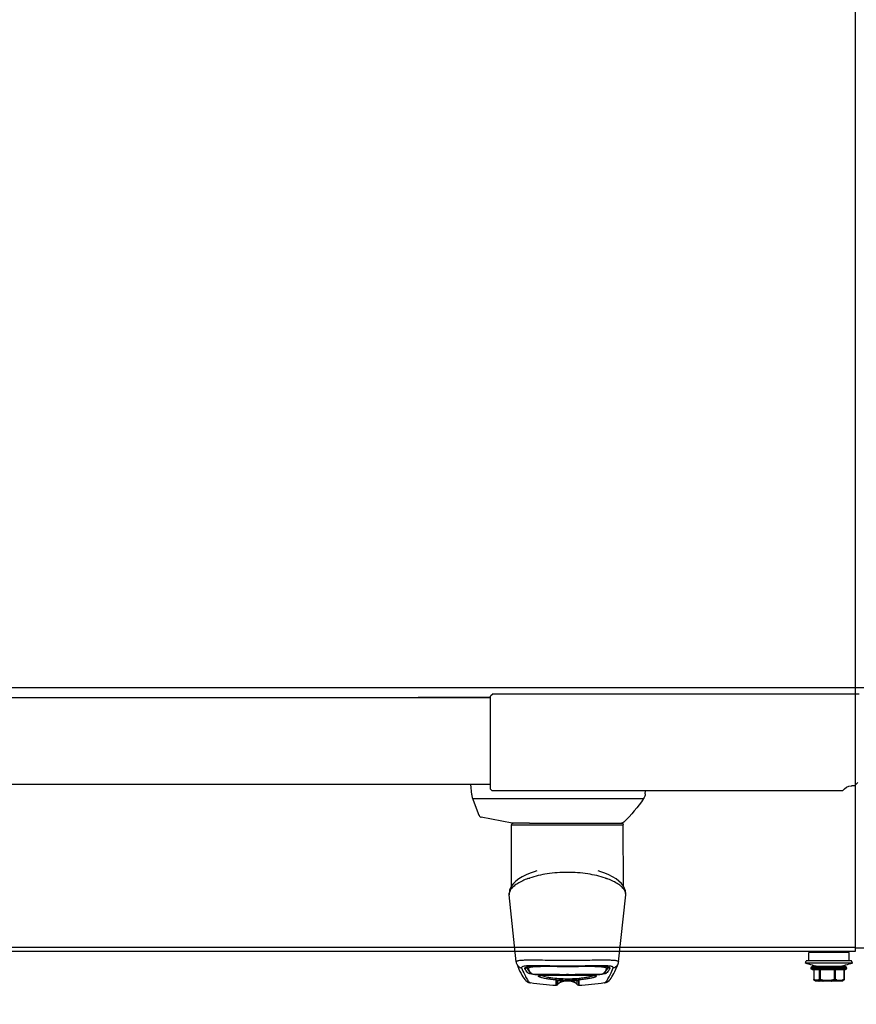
# Model space of a CAD drawing. Header units: millimetres. Extents: x -165365 to -33565, y 7406 to 103342.
# Tile 106 of 256: x -98155 to -97905, y 27927 to 28221. Entities that reach past the tile are written whole.
import ezdxf

# ---------------------------------------------------------------- set-up
doc = ezdxf.new("R2010")
doc.units = ezdxf.units.MM
doc.header["$MEASUREMENT"] = 0
doc.linetypes.add('ACAD_ISO03W100', pattern=[150, 60, -90])
doc.layers.add('ELEK CIENKIE', color=80, linetype='Continuous')

# ---------------------------------------------------------------- blocks, each defined once
blk = doc.blocks.new('VVSA11c_FPV_TOPVIEW_v4')
at = {"color": 7, "ltscale": 3}
for p, q in [((1891.08, 28.84), (108.92, 28.84)), ((1891.08, 25.84), (1110.93, 25.84)), ((1110.93, 25.84), (1132.48, 25.84)), ((1001.39, 0.43), (1002.39, -0.56)), ((1891.08, 0), (1110.93, 0)), ((1002.39, -0.56), (1003.21, -0.56)), ((1110.93, -1.56), (1110.43, -2.06))]:
    blk.add_line(p, q, dxfattribs=at)
at = {"color": 7}
for p, q in [((1110.18, 26.94), (1000.92, 26.94)), ((1110.93, -1.56), (1110.93, 26.19))]:
    blk.add_line(p, q, dxfattribs=at)
at = {"color": 7, "linetype": 'Continuous'}
for p, q in [((1110.18, 26.94), (1110.93, 26.19)), ((1116.54, -3.25), (1116.82, 0)), ((1005.89, -2.06), (1110.43, -2.06)), ((1064.78, -2.91), (1064.71, -2.06)), ((1110.42, -2.06), (1110.42, -2.06)), ((1116.25, -4.31), (1065.27, -4.31)), ((1116.36, -4.04), (1114.38, -9.31)), ((1116.38, -3.98), (1116.36, -4.04)), ((1116.43, -3.82), (1116.38, -3.98)), ((1116.47, -3.65), (1116.43, -3.82)), ((1116.51, -3.48), (1116.47, -3.65)), ((1116.53, -3.3), (1116.51, -3.48)), ((1116.54, -3.25), (1116.53, -3.3)), ((1099.26, -11.66), (1071.85, -11.66)), ((1099.26, -11.66), (1100.78, -11.66)), ((1100.78, -11.66), (1104.5, -11.66)), ((1104.5, -11.66), (1113.75, -9.91)), ((1113.87, -9.87), (1113.75, -9.91)), ((1113.98, -9.81), (1113.87, -9.87)), ((1114.08, -9.73), (1113.98, -9.81)), ((1114.17, -9.65), (1114.08, -9.73)), ((1114.25, -9.55), (1114.17, -9.65)), ((1114.32, -9.44), (1114.25, -9.55)), ((1114.37, -9.33), (1114.32, -9.44)), ((1114.38, -9.31), (1114.37, -9.33)), ((1071.28, -30.51), (1071.35, -12.16)), ((1104.65, -12.16), (1071.35, -12.16)), ((1104.72, -30.51), (1104.65, -12.16)), ((1076.8, -26.62), (1078.05, -26.18)), ((1078.05, -26.18), (1078.87, -25.94)), ((1097.12, -25.93), (1097.89, -26.16)), ((1097.89, -26.16), (1099.15, -26.6)), ((1071.88, -29.71), (1072.61, -29)), ((1072.61, -29), (1073.48, -28.32)), ((1073.48, -28.32), (1074.5, -27.69)), ((1074.5, -27.69), (1075.61, -27.12)), ((1075.61, -27.12), (1076.8, -26.62)), ((1099.15, -26.6), (1100.35, -27.1)), ((1100.35, -27.1), (1101.46, -27.67)), ((1101.46, -27.67), (1102.47, -28.29)), ((1102.47, -28.29), (1103.36, -28.97)), ((1103.36, -28.97), (1104.1, -29.69)), ((1070.6, -32.63), (1070.69, -31.91)), ((1070.6, -32.63), (1070.69, -31.91)), ((1070.69, -31.91), (1070.92, -31.18)), ((1070.69, -31.91), (1070.75, -31.71)), ((1070.92, -31.18), (1071.31, -30.45)), ((1071.31, -30.45), (1071.88, -29.71)), ((1104.1, -29.69), (1104.67, -30.43)), ((1104.67, -30.43), (1105.07, -31.17)), ((1104.72, -30.51), (1105.08, -31.18)), ((1105.07, -31.17), (1105.31, -31.91)), ((1105.08, -31.18), (1105.25, -31.71)), ((1105.31, -31.91), (1105.4, -32.63)), ((1070.62, -33.11), (1070.6, -32.63)), ((1070.62, -33.11), (1070.6, -32.63)), ((1072.71, -53.06), (1070.62, -33.1)), ((1103.29, -53.06), (1105.38, -33.1)), ((1105.4, -32.63), (1105.38, -33.11)), ((1076, -52.48), (1075.98, -52.49)), ((1076, -52.48), (1075.98, -52.49)), ((1072.73, -53.17), (1072.71, -53.06)), ((1072.71, -53.06), (1072.71, -53.06)), ((1072.73, -53.16), (1072.71, -53.06)), ((1072.76, -53.35), (1072.73, -53.16)), ((1072.77, -53.36), (1072.73, -53.17)), ((1072.82, -53.53), (1072.76, -53.35)), ((1072.82, -53.55), (1072.77, -53.36)), ((1072.87, -53.67), (1072.82, -53.53)), ((1072.87, -53.67), (1072.82, -53.55)), ((1073.2, -54.48), (1072.87, -53.67)), ((1073.21, -54.48), (1072.87, -53.67)), ((1072.87, -53.67), (1072.87, -53.67)), ((1073.54, -55.24), (1073.2, -54.48)), ((1073.54, -55.24), (1073.21, -54.48)), ((1073.85, -55.93), (1073.54, -55.24)), ((1073.85, -55.93), (1073.54, -55.24)), ((1075.9, -54.62), (1075.9, -54.58)), ((1075.9, -54.69), (1075.9, -54.62)), ((1075.92, -54.75), (1075.9, -54.69)), ((1075.93, -54.81), (1075.92, -54.75)), ((1075.94, -54.85), (1075.93, -54.81)), ((1076.06, -55.13), (1075.94, -54.85)), ((1075.94, -54.85), (1075.94, -54.85)), ((1076.01, -54.58), (1075.97, -54.6)), ((1076.22, -54.53), (1076.01, -54.58)), ((1076.21, -55.41), (1076.06, -55.13)), ((1076.39, -55.69), (1076.21, -55.41)), ((1076.5, -54.49), (1076.22, -54.53)), ((1076.61, -55.96), (1076.39, -55.69)), ((1076.86, -54.44), (1076.5, -54.49)), ((1077.29, -54.41), (1076.86, -54.44)), ((1077.81, -54.38), (1077.29, -54.41)), ((1078.42, -54.36), (1077.81, -54.38)), ((1079.13, -54.35), (1078.42, -54.36)), ((1079.96, -54.34), (1079.13, -54.35)), ((1080.91, -54.34), (1079.96, -54.34)), ((1081.96, -54.35), (1080.91, -54.34)), ((1083.09, -54.36), (1081.96, -54.35)), ((1084.28, -54.37), (1083.09, -54.36)), ((1085.49, -54.38), (1084.28, -54.37)), ((1086.74, -54.39), (1085.49, -54.38)), ((1088.02, -54.39), (1086.74, -54.39)), ((1089.28, -54.39), (1088.02, -54.39)), ((1090.53, -54.38), (1089.28, -54.39)), ((1091.77, -54.37), (1090.53, -54.38)), ((1094.08, -54.35), (1091.77, -54.37)), ((1095.13, -54.34), (1094.08, -54.35)), ((1096.07, -54.34), (1095.13, -54.34)), ((1096.89, -54.35), (1096.07, -54.34)), ((1097.6, -54.36), (1096.89, -54.35)), ((1098.2, -54.38), (1097.6, -54.36)), ((1098.72, -54.41), (1098.2, -54.38)), ((1099.15, -54.44), (1098.72, -54.41)), ((1099.51, -54.49), (1099.15, -54.44)), ((1099.61, -55.69), (1099.39, -55.96)), ((1099.79, -54.53), (1099.51, -54.49)), ((1099.79, -55.41), (1099.61, -55.69)), ((1099.68, -55.07), (1099.67, -55.17)), ((1099.99, -54.58), (1099.79, -54.53)), ((1099.94, -55.13), (1099.79, -55.41)), ((1100.06, -54.85), (1099.94, -55.13)), ((1100.12, -54.63), (1099.99, -54.58)), ((1100.07, -54.81), (1100.06, -54.85)), ((1100.06, -54.85), (1100.06, -54.85)), ((1100.08, -54.75), (1100.07, -54.81)), ((1100.1, -54.69), (1100.08, -54.75)), ((1100.1, -54.62), (1100.1, -54.62)), ((1100.1, -54.62), (1100.1, -54.69)), ((1100.17, -54.66), (1100.12, -54.63)), ((1100.18, -54.66), (1100.17, -54.66)), ((1101.67, -54.71), (1101.67, -54.87)), ((1102.46, -55.24), (1102.15, -55.93)), ((1102.46, -55.24), (1102.15, -55.93)), ((1102.8, -54.48), (1102.46, -55.24)), ((1102.79, -54.48), (1102.46, -55.24)), ((1103.13, -53.67), (1102.79, -54.48)), ((1103.13, -53.67), (1102.8, -54.48)), ((1103.18, -53.53), (1103.13, -53.67)), ((1103.13, -53.67), (1103.13, -53.67)), ((1103.24, -53.35), (1103.18, -53.53)), ((1103.27, -53.16), (1103.24, -53.35)), ((1103.29, -53.06), (1103.27, -53.16)), ((1103.29, -53.06), (1103.29, -53.06)), ((1074.16, -56.54), (1073.85, -55.93)), ((1074.16, -56.54), (1073.85, -55.93)), ((1074.44, -57.08), (1074.16, -56.54)), ((1074.44, -57.08), (1074.16, -56.54)), ((1074.72, -57.55), (1074.44, -57.08)), ((1074.99, -57.96), (1074.72, -57.55)), ((1075.27, -58.33), (1074.99, -57.96)), ((1075.27, -58.33), (1074.99, -57.96)), ((1075.59, -58.66), (1075.27, -58.33)), ((1075.59, -58.67), (1075.27, -58.33)), ((1075.99, -58.98), (1075.59, -58.66)), ((1076, -58.99), (1075.59, -58.67)), ((1076.85, -56.23), (1076.61, -55.96)), ((1077.12, -56.48), (1076.85, -56.23)), ((1077.13, -56.49), (1077.12, -56.48)), ((1077.12, -56.48), (1077.12, -56.48)), ((1077.18, -56.52), (1077.13, -56.49)), ((1077.18, -56.41), (1077.18, -56.41)), ((1077.18, -56.41), (1077.18, -56.41)), ((1077.22, -56.55), (1077.18, -56.52)), ((1077.26, -56.57), (1077.22, -56.55)), ((1077.3, -56.59), (1077.26, -56.57)), ((1077.34, -56.6), (1077.3, -56.59)), ((1077.38, -56.62), (1077.34, -56.6)), ((1077.41, -56.63), (1077.38, -56.62)), ((1077.46, -56.64), (1077.41, -56.63)), ((1077.5, -56.65), (1077.46, -56.64)), ((1077.55, -56.66), (1077.5, -56.65)), ((1077.6, -56.68), (1077.55, -56.66)), ((1077.66, -56.69), (1077.6, -56.68)), ((1077.72, -56.7), (1077.66, -56.69)), ((1077.79, -56.71), (1077.72, -56.7)), ((1077.86, -56.72), (1077.79, -56.71)), ((1077.93, -56.74), (1077.86, -56.72)), ((1078, -56.75), (1077.93, -56.74)), ((1078.08, -56.76), (1078, -56.75)), ((1078.16, -56.77), (1078.08, -56.76)), ((1078.24, -56.78), (1078.16, -56.77)), ((1078.31, -56.78), (1078.24, -56.78)), ((1078.39, -56.79), (1078.31, -56.78)), ((1078.46, -56.8), (1078.39, -56.79)), ((1078.53, -56.8), (1078.46, -56.8)), ((1078.6, -56.8), (1078.53, -56.8)), ((1078.67, -56.8), (1078.6, -56.8)), ((1078.97, -56.78), (1078.67, -56.8)), ((1078.7, -56.78), (1078.7, -56.78)), ((1078.7, -56.78), (1078.7, -56.78)), ((1078.7, -56.8), (1078.7, -56.8)), ((1079.32, -56.76), (1078.97, -56.78)), ((1079.71, -56.75), (1079.32, -56.76)), ((1080.15, -56.75), (1079.71, -56.75)), ((1079.82, -57.15), (1079.79, -57.16)), ((1079.89, -57.14), (1079.82, -57.15)), ((1079.99, -57.12), (1079.89, -57.14)), ((1080.1, -57.11), (1079.99, -57.12)), ((1080.23, -57.09), (1080.1, -57.11)), ((1080.63, -56.75), (1080.15, -56.75)), ((1080.39, -57.08), (1080.23, -57.09)), ((1080.56, -57.06), (1080.39, -57.08)), ((1080.76, -57.05), (1080.56, -57.06)), ((1081.15, -56.75), (1080.63, -56.75)), ((1080.98, -57.04), (1080.76, -57.05)), ((1081.23, -57.03), (1080.98, -57.04)), ((1081.7, -56.75), (1081.15, -56.75)), ((1081.5, -57.02), (1081.23, -57.03)), ((1081.79, -57.02), (1081.5, -57.02)), ((1082.29, -56.76), (1081.7, -56.75)), ((1082.12, -57.01), (1081.79, -57.02)), ((1082.47, -57.01), (1082.12, -57.01)), ((1082.9, -56.76), (1082.29, -56.76)), ((1082.85, -57.01), (1082.47, -57.01)), ((1083.27, -57), (1082.85, -57.01)), ((1083.55, -56.77), (1082.9, -56.76)), ((1083.72, -57), (1083.27, -57)), ((1084.22, -56.78), (1083.55, -56.77)), ((1084.2, -57), (1083.72, -57)), ((1084.72, -57.01), (1084.2, -57)), ((1084.91, -56.79), (1084.22, -56.78)), ((1084.62, -58.64), (1084.62, -60.14)), ((1084.64, -60.14), (1084.64, -58.64)), ((1085.27, -57.01), (1084.72, -57.01)), ((1084.78, -58.61), (1084.77, -58.61)), ((1084.8, -58.61), (1084.78, -58.61)), ((1084.83, -58.61), (1084.8, -58.61)), ((1084.87, -58.6), (1084.83, -58.61)), ((1084.92, -58.6), (1084.87, -58.6)), ((1085.6, -56.79), (1084.91, -56.79)), ((1084.98, -58.6), (1084.92, -58.6)), ((1085.04, -58.6), (1084.98, -58.6)), ((1085.11, -58.6), (1085.04, -58.6)), ((1085.09, -59.87), (1085.09, -58.6)), ((1085.19, -58.6), (1085.11, -58.6)), ((1085.27, -58.6), (1085.19, -58.6)), ((1085.87, -57.01), (1085.27, -57.01)), ((1085.35, -58.6), (1085.27, -58.6)), ((1085.44, -58.6), (1085.35, -58.6)), ((1085.54, -58.6), (1085.44, -58.6)), ((1085.64, -58.61), (1085.54, -58.6)), ((1086.32, -56.8), (1085.6, -56.79)), ((1085.74, -58.61), (1085.64, -58.61)), ((1085.84, -58.61), (1085.74, -58.61)), ((1085.94, -58.62), (1085.84, -58.61)), ((1086.5, -57.01), (1085.87, -57.01)), ((1086.05, -58.62), (1085.94, -58.62)), ((1086.24, -58.63), (1086.05, -58.62)), ((1086.64, -58.64), (1086.24, -58.63)), ((1086.24, -58.63), (1086.24, -58.63)), ((1087.04, -56.8), (1086.32, -56.8)), ((1087.18, -57.01), (1086.5, -57.01)), ((1087.31, -58.66), (1086.64, -58.64)), ((1087.7, -56.8), (1087.04, -56.8)), ((1087.89, -57.01), (1087.18, -57.01)), ((1087.99, -58.66), (1087.31, -58.66)), ((1087.71, -56.8), (1087.7, -56.8)), ((1087.77, -56.8), (1087.7, -56.8)), ((1087.88, -56.8), (1087.77, -56.8)), ((1088, -56.8), (1087.88, -56.8)), ((1088.64, -57.01), (1087.89, -57.01)), ((1088.66, -58.66), (1087.99, -58.66)), ((1088.12, -56.8), (1088, -56.8)), ((1088.24, -56.8), (1088.12, -56.8)), ((1088.3, -56.8), (1088.24, -56.8)), ((1088.29, -56.8), (1088.3, -56.8)), ((1088.96, -56.8), (1088.3, -56.8)), ((1089.43, -57.01), (1088.64, -57.01)), ((1089.33, -58.64), (1088.66, -58.66)), ((1089.68, -56.8), (1088.96, -56.8)), ((1089.76, -58.63), (1089.33, -58.64)), ((1090.25, -57.01), (1089.43, -57.01)), ((1090.4, -56.79), (1089.68, -56.8)), ((1089.93, -58.62), (1089.76, -58.63)), ((1089.76, -58.63), (1089.76, -58.63)), ((1090.12, -58.62), (1089.93, -58.62)), ((1090.21, -58.61), (1090.12, -58.62)), ((1090.3, -58.61), (1090.21, -58.61)), ((1091.1, -57.01), (1090.25, -57.01)), ((1090.39, -58.61), (1090.3, -58.61)), ((1090.48, -58.6), (1090.39, -58.61)), ((1091.11, -56.79), (1090.4, -56.79)), ((1090.56, -58.6), (1090.48, -58.6)), ((1090.65, -58.6), (1090.56, -58.6)), ((1090.72, -58.6), (1090.65, -58.6)), ((1090.8, -58.6), (1090.72, -58.6)), ((1090.87, -58.6), (1090.8, -58.6)), ((1090.93, -58.6), (1090.87, -58.6)), ((1090.91, -58.6), (1090.91, -59.87)), ((1090.99, -58.6), (1090.93, -58.6)), ((1091.05, -58.6), (1090.99, -58.6)), ((1091.09, -58.6), (1091.05, -58.6)), ((1091.14, -58.6), (1091.09, -58.6)), ((1091.72, -57), (1091.1, -57.01)), ((1091.79, -56.78), (1091.11, -56.79)), ((1091.17, -58.61), (1091.14, -58.6)), ((1091.2, -58.61), (1091.17, -58.61)), ((1091.22, -58.61), (1091.2, -58.61)), ((1091.22, -58.61), (1091.23, -58.61)), ((1091.23, -58.61), (1091.22, -58.61)), ((1091.36, -58.64), (1091.36, -60.14)), ((1091.38, -60.14), (1091.38, -58.64)), ((1091.72, -56.91), (1091.77, -56.91)), ((1091.98, -57), (1091.72, -57)), ((1091.72, -57), (1091.74, -57)), ((1091.74, -57), (1091.72, -57)), ((1092.46, -56.77), (1091.79, -56.78)), ((1092.45, -57), (1091.98, -57)), ((1092.88, -57), (1092.45, -57)), ((1093.1, -56.76), (1092.46, -56.77)), ((1093.28, -57.01), (1092.88, -57)), ((1093.72, -56.76), (1093.1, -56.76)), ((1093.65, -57.01), (1093.28, -57.01)), ((1093.99, -57.01), (1093.65, -57.01)), ((1094.3, -56.75), (1093.72, -56.76)), ((1094.3, -57.02), (1093.99, -57.01)), ((1094.85, -56.75), (1094.3, -56.75)), ((1094.58, -57.03), (1094.3, -57.02)), ((1094.84, -57.03), (1094.58, -57.03)), ((1095.08, -57.04), (1094.84, -57.03)), ((1095.36, -56.75), (1094.85, -56.75)), ((1095.29, -57.05), (1095.08, -57.04)), ((1095.48, -57.07), (1095.29, -57.05)), ((1095.84, -56.75), (1095.36, -56.75)), ((1095.65, -57.08), (1095.48, -57.07)), ((1095.8, -57.09), (1095.65, -57.08)), ((1095.93, -57.11), (1095.8, -57.09)), ((1096.28, -56.75), (1095.84, -56.75)), ((1096.03, -57.13), (1095.93, -57.11)), ((1096.12, -57.14), (1096.03, -57.13)), ((1096.19, -57.16), (1096.12, -57.14)), ((1096.24, -57.17), (1096.19, -57.16)), ((1096.27, -57.18), (1096.24, -57.17)), ((1096.27, -57.18), (1096.27, -57.18)), ((1096.68, -56.76), (1096.28, -56.75)), ((1097.02, -56.78), (1096.68, -56.76)), ((1097.33, -56.8), (1097.02, -56.78)), ((1097.3, -56.79), (1097.3, -56.79)), ((1097.3, -56.8), (1097.3, -56.8)), ((1097.31, -56.78), (1097.31, -56.78)), ((1097.4, -56.8), (1097.33, -56.8)), ((1097.47, -56.8), (1097.4, -56.8)), ((1097.54, -56.8), (1097.47, -56.8)), ((1097.61, -56.79), (1097.54, -56.8)), ((1097.69, -56.78), (1097.61, -56.79)), ((1097.77, -56.78), (1097.69, -56.78)), ((1097.85, -56.77), (1097.77, -56.78)), ((1097.92, -56.76), (1097.85, -56.77)), ((1098, -56.75), (1097.92, -56.76)), ((1098.07, -56.74), (1098, -56.75)), ((1098.15, -56.72), (1098.07, -56.74)), ((1098.21, -56.71), (1098.15, -56.72)), ((1098.28, -56.7), (1098.21, -56.71)), ((1098.34, -56.69), (1098.28, -56.7)), ((1098.4, -56.68), (1098.34, -56.69)), ((1098.45, -56.66), (1098.4, -56.68)), ((1098.5, -56.65), (1098.45, -56.66)), ((1098.55, -56.64), (1098.5, -56.65)), ((1098.59, -56.63), (1098.55, -56.64)), ((1098.63, -56.61), (1098.59, -56.63)), ((1098.66, -56.6), (1098.63, -56.61)), ((1098.7, -56.59), (1098.66, -56.6)), ((1098.74, -56.57), (1098.7, -56.59)), ((1098.78, -56.55), (1098.74, -56.57)), ((1098.83, -56.52), (1098.78, -56.55)), ((1098.82, -56.41), (1098.82, -56.41)), ((1098.82, -56.41), (1098.82, -56.41)), ((1098.87, -56.48), (1098.83, -56.52)), ((1098.88, -56.48), (1098.87, -56.48)), ((1099.15, -56.22), (1098.88, -56.48)), ((1098.88, -56.48), (1098.88, -56.48)), ((1099.39, -55.96), (1099.15, -56.22)), ((1100.41, -58.67), (1100, -58.99)), ((1100.41, -58.66), (1100.01, -58.98)), ((1100.73, -58.33), (1100.41, -58.67)), ((1100.73, -58.33), (1100.41, -58.66)), ((1101.01, -57.96), (1100.73, -58.33)), ((1101.01, -57.96), (1100.73, -58.33)), ((1101.28, -57.55), (1101.01, -57.96)), ((1101.56, -57.08), (1101.28, -57.55)), ((1101.84, -56.54), (1101.56, -57.08)), ((1101.84, -56.54), (1101.56, -57.08)), ((1102.15, -55.93), (1101.84, -56.54)), ((1102.15, -55.93), (1101.84, -56.54)), ((1076.53, -59.25), (1075.99, -58.98)), ((1076.55, -59.26), (1076, -58.99)), ((1076.94, -59.36), (1076.53, -59.25)), ((1076.95, -59.36), (1076.55, -59.26)), ((1076.95, -59.36), (1076.94, -59.36)), ((1076.95, -59.36), (1076.94, -59.36)), ((1076.95, -59.36), (1076.95, -59.36)), ((1099.47, -59.25), (1099.05, -59.36)), ((1099.06, -59.36), (1099.05, -59.36)), ((1099.05, -59.36), (1099.05, -59.36)), ((1099.06, -59.36), (1099.05, -59.36)), ((1099.45, -59.26), (1099.06, -59.36)), ((1100, -58.99), (1099.45, -59.26)), ((1100.01, -58.98), (1099.47, -59.25))]:
    blk.add_line(p, q, dxfattribs=at)
at = {"color": 7, "ltscale": 3}
blk.add_arc((1003.2, -3.72), 3.17, 31.7436, 89.9747, dxfattribs=at)
at = {"color": 7, "linetype": 'Continuous'}
for centre, radius, start, end in [((1067.77, -2.65), 3, 185, 213.5309), ((1099.45, 18.34), 41, 213.5309, 226.4636), ((1071.9, -10.66), 1, 226.4636, 267.2445), ((1071.85, -12.16), 0.5, 90, 179.8), ((1104.15, -12.16), 0.5, 0.2, 90), ((1084, -49.67), 22.81, 109.6555, 109.8837), ((1084.24, -50.35), 23.53, 108.756, 109.652), ((1091.76, -50.33), 23.51, 70.0699, 71.4186), ((1072.52, -32.9), 1.91, 180.5947, 186.0272), ((1103.41, -32.9), 1.99, 359.323, 9.1435), ((1103.49, -32.9), 1.91, 353.9368, 358.0464), ((1103.48, -32.9), 1.92, 358.0463, 359.248), ((1076.58, -57.39), 2.91, 103.7595, 104.2867), ((1075.41, -54.52), 0.51, 333.1878, 345.0807), ((1076.71, -57.97), 3.5, 101.4371, 103.7046), ((1076.95, -69.54), 15.29, 93.4248, 93.806), ((1099.28, -57.99), 3.52, 76.2888, 78.4007), ((1100.59, -54.52), 0.51, 194.9193, 206.8122), ((1099.41, -57.44), 2.96, 75.6994, 76.2432), ((1076.45, -55.96), 0.517, 321.5908, 326.6104), ((1079.42, -67.98), 11.22, 93.6993, 94.2055), ((1079.51, -69.38), 12.62, 93.4228, 93.6906), ((1084.64, -58.14), 0.491, 267.2737, 270.0587), ((1084.64, -58.13), 0.503, 270.0912, 280.6472), ((1084.64, -58.13), 0.508, 280.6387, 288.7758), ((1088, -13.35), 45.31, 267.7799, 272.2201), ((1088, -27.01), 29.79, 269.4332, 270.5668), ((1091.36, -58.14), 0.491, 269.9413, 272.7263), ((1096.58, -67.96), 11.2, 85.7942, 86.2856), ((1099.55, -55.96), 0.517, 213.3519, 218.3607), ((1088, 10.65), 70.87, 261.0278, 267.2629), ((1084.64, -59.64), 0.5, 270, 333.6199), ((1091.36, -59.64), 0.5, 206.3801, 270), ((1088, 10.65), 70.87, 272.737, 278.9722)]:
    blk.add_arc(centre, radius, start, end, dxfattribs=at)
for points, knots in [([(1076.68, -28.07), (1078.37, -27.49), (1082.13, -26.64), (1085.96, -26.37), (1088, -26.37)], [0, 0, 0, 0, 0.467369, 1, 1, 1, 1]), ([(1088, -26.37), (1090.02, -26.37), (1093.83, -26.64), (1097.57, -27.48), (1099.26, -28.05)], [0, 0, 0, 0, 0.531663, 1, 1, 1, 1]), ([(1071.27, -31.25), (1071.51, -30.95), (1072.11, -30.36), (1073.73, -29.25), (1075.18, -28.6), (1076.24, -28.22)], [0, 0, 0, 0, 0.194743, 0.424859, 1, 1, 1, 1]), ([(1099.78, -28.23), (1100.83, -28.61), (1102.29, -29.25), (1103.89, -30.37), (1104.49, -30.95), (1104.73, -31.25)], [0, 0, 0, 0, 0.574731, 0.806238, 1, 1, 1, 1]), ([(1070.61, -32.92), (1070.6, -32.64), (1070.74, -32.03), (1071.07, -31.5), (1071.27, -31.25)], [0, 0, 0, 0, 0.462032, 1, 1, 1, 1]), ([(1104.73, -31.25), (1104.81, -31.36), (1105.1, -31.76), (1105.31, -32.23), (1105.37, -32.59)], [0, 0, 0, 0, 0.276173, 1, 1, 1, 1]), ([(1075.98, -52.49), (1075.5, -52.49), (1074.68, -52.52), (1073.74, -52.59), (1073.19, -52.7), (1072.93, -52.79), (1072.75, -52.9), (1072.71, -53.01), (1072.71, -53.06)], [0, 0, 0, 0, 0.415345, 0.717449, 0.826425, 0.906149, 0.960387, 1, 1, 1, 1]), ([(1088, -52.58), (1085.78, -52.58), (1082.59, -52.54), (1078.59, -52.48), (1076.81, -52.47), (1076, -52.48)], [0, 0, 0, 0, 0.555056, 0.797988, 1, 1, 1, 1]), ([(1099.99, -52.48), (1099.18, -52.47), (1097.4, -52.48), (1093.4, -52.54), (1090.22, -52.58), (1088, -52.58)], [0, 0, 0, 0, 0.202745, 0.444642, 1, 1, 1, 1]), ([(1103.29, -53.06), (1103.29, -53.01), (1103.25, -52.9), (1103.07, -52.79), (1102.8, -52.7), (1102.43, -52.63), (1101.96, -52.57), (1101.39, -52.53), (1100.72, -52.5), (1100.24, -52.49), (1099.99, -52.48)], [0, 0, 0, 0, 0.039575, 0.094388, 0.174861, 0.283047, 0.419797, 0.586263, 0.780742, 1, 1, 1, 1]), ([(1072.87, -53.67), (1072.99, -53.97), (1073.4, -54.52), (1074.01, -54.8), (1074.33, -54.87)], [0, 0, 0, 0, 0.498764, 1, 1, 1, 1]), ([(1074.33, -54.87), (1074.32, -54.83), (1074.3, -54.75), (1074.36, -54.64), (1074.48, -54.55), (1074.66, -54.47), (1074.89, -54.41), (1075.32, -54.33), (1075.68, -54.3), (1075.93, -54.28)], [0, 0, 0, 0, 0.061354, 0.120852, 0.19615, 0.296812, 0.427641, 0.588858, 1, 1, 1, 1]), ([(1076.94, -59.36), (1076.87, -59.34), (1076.7, -59.25), (1076.46, -59.01), (1076.18, -58.64), (1075.73, -57.9), (1075.09, -56.63), (1074.61, -55.51), (1074.33, -54.87)], [0, 0, 0, 0, 0.043965, 0.107341, 0.193504, 0.303894, 0.600157, 1, 1, 1, 1]), ([(1075.86, -54.57), (1075.77, -54.6), (1075.61, -54.64), (1075.42, -54.74), (1075.31, -54.87), (1075.31, -54.97), (1075.33, -55.02)], [0, 0, 0, 0, 0.366171, 0.634418, 0.825629, 1, 1, 1, 1]), ([(1075.33, -55.02), (1075.43, -55.03), (1075.66, -55), (1075.82, -54.84), (1075.87, -54.75)], [0, 0, 0, 0, 0.501159, 1, 1, 1, 1]), ([(1075.33, -55.02), (1075.38, -55.14), (1075.63, -55.69), (1076.04, -56.16), (1076.39, -56.47)], [0, 0, 0, 0, 0.225476, 1, 1, 1, 1]), ([(1076.33, -55.17), (1076.25, -55.16), (1076.08, -55.08), (1075.97, -54.93), (1075.94, -54.85)], [0, 0, 0, 0, 0.501494, 1, 1, 1, 1]), ([(1099.99, -54.54), (1099.74, -54.48), (1099.13, -54.41), (1098.1, -54.36), (1096.82, -54.33), (1094.73, -54.33), (1091.77, -54.37), (1088.02, -54.39), (1084.27, -54.37), (1081.3, -54.34), (1079.2, -54.33), (1077.92, -54.36), (1076.88, -54.41), (1076.28, -54.48), (1076.02, -54.54)], [0, 0, 0, 0, 0.032464, 0.076021, 0.129574, 0.192, 0.337695, 0.499311, 0.661053, 0.807117, 0.869915, 0.923551, 0.967275, 1, 1, 1, 1]), ([(1076.04, -54.27), (1076.76, -54.23), (1078.44, -54.22), (1081.22, -54.27), (1084.48, -54.33), (1087.97, -54.36), (1091.47, -54.33), (1094.73, -54.27), (1097.52, -54.22), (1099.21, -54.23), (1099.93, -54.27)], [0, 0, 0, 0, 0.090928, 0.210441, 0.349856, 0.499355, 0.649221, 0.789037, 0.908831, 1, 1, 1, 1]), ([(1076.33, -55.17), (1076.32, -55.15), (1076.31, -55.1), (1076.33, -55.02), (1076.38, -54.96), (1076.48, -54.87), (1076.7, -54.78), (1077.03, -54.7), (1077.48, -54.63), (1078.02, -54.58), (1078.66, -54.54), (1079.39, -54.51), (1080.21, -54.5), (1081.1, -54.49), (1082.07, -54.49), (1083.47, -54.5), (1085.3, -54.51), (1087.58, -54.51), (1089.86, -54.51), (1092.08, -54.5), (1094.13, -54.49), (1095.7, -54.5), (1096.81, -54.52), (1097.52, -54.55), (1098.14, -54.59), (1098.65, -54.65), (1099.07, -54.72), (1099.34, -54.8), (1099.51, -54.87), (1099.59, -54.93), (1099.65, -54.99), (1099.67, -55.04), (1099.68, -55.07)], [0, 0, 0, 0, 0.003111, 0.006048, 0.009276, 0.01315, 0.023572, 0.038205, 0.056955, 0.079904, 0.107144, 0.138176, 0.172598, 0.210436, 0.2514, 0.294604, 0.387075, 0.483946, 0.582049, 0.676432, 0.76413, 0.841203, 0.874953, 0.904806, 0.930887, 0.95291, 0.97052, 0.983933, 0.989147, 0.993441, 0.996965, 1, 1, 1, 1]), ([(1077.18, -56.41), (1076.99, -56.23), (1076.65, -55.84), (1076.41, -55.39), (1076.33, -55.17)], [0, 0, 0, 0, 0.53034, 1, 1, 1, 1]), ([(1099.67, -55.17), (1099.59, -55.39), (1099.35, -55.84), (1099.01, -56.23), (1098.82, -56.41)], [0, 0, 0, 0, 0.46966, 1, 1, 1, 1]), ([(1101.67, -54.87), (1101.39, -55.51), (1100.91, -56.63), (1100.27, -57.9), (1099.82, -58.64), (1099.54, -59.01), (1099.3, -59.25), (1099.13, -59.34), (1099.06, -59.36)], [0, 0, 0, 0, 0.399841, 0.696104, 0.806494, 0.892658, 0.956034, 1, 1, 1, 1]), ([(1099.61, -56.47), (1099.74, -56.36), (1100.17, -55.94), (1100.52, -55.42), (1100.67, -55.02)], [0, 0, 0, 0, 0.279872, 1, 1, 1, 1]), ([(1100.06, -54.85), (1100.03, -54.93), (1099.92, -55.08), (1099.75, -55.16), (1099.67, -55.17)], [0, 0, 0, 0, 0.498506, 1, 1, 1, 1]), ([(1099.93, -54.27), (1100.35, -54.3), (1100.89, -54.34), (1101.47, -54.51), (1101.65, -54.64), (1101.67, -54.71)], [0, 0, 0, 0, 0.675139, 0.876357, 1, 1, 1, 1]), ([(1100.67, -55.02), (1100.69, -54.97), (1100.69, -54.87), (1100.58, -54.74), (1100.39, -54.64), (1100.24, -54.6), (1100.14, -54.57)], [0, 0, 0, 0, 0.174596, 0.365033, 0.631354, 1, 1, 1, 1]), ([(1100.67, -55.02), (1100.57, -55.03), (1100.34, -55), (1100.18, -54.84), (1100.14, -54.75)], [0, 0, 0, 0, 0.501159, 1, 1, 1, 1]), ([(1103.13, -53.67), (1103.01, -53.97), (1102.6, -54.52), (1101.99, -54.8), (1101.67, -54.87)], [0, 0, 0, 0, 0.498764, 1, 1, 1, 1]), ([(1076.39, -56.47), (1076.47, -56.48), (1076.65, -56.46), (1076.8, -56.35), (1076.85, -56.28)], [0, 0, 0, 0, 0.498724, 1, 1, 1, 1]), ([(1076.39, -56.47), (1076.41, -56.49), (1076.49, -56.53), (1076.63, -56.58), (1076.83, -56.64), (1076.99, -56.67), (1077.07, -56.69)], [0, 0, 0, 0, 0.127808, 0.342988, 0.636928, 1, 1, 1, 1]), ([(1077.07, -56.69), (1077.52, -56.79), (1078.19, -56.9), (1079, -56.97), (1079.36, -56.98), (1079.51, -56.97)], [0, 0, 0, 0, 0.559824, 0.819763, 1, 1, 1, 1]), ([(1077.38, -56.6), (1077.36, -56.59), (1077.26, -56.57), (1077.18, -56.53), (1077.12, -56.48)], [0, 0, 0, 0, 0.251827, 1, 1, 1, 1]), ([(1077.38, -56.6), (1077.36, -56.58), (1077.29, -56.52), (1077.23, -56.46), (1077.18, -56.41)], [0, 0, 0, 0, 0.254108, 1, 1, 1, 1]), ([(1078.6, -56.79), (1078.56, -56.79), (1078.46, -56.79), (1078.3, -56.78), (1078.11, -56.76), (1077.92, -56.73), (1077.73, -56.7), (1077.57, -56.67), (1077.46, -56.64), (1077.41, -56.61), (1077.39, -56.6), (1077.38, -56.6)], [0, 0, 0, 0, 0.095465, 0.229195, 0.387415, 0.553734, 0.711964, 0.84716, 0.946172, 0.978895, 1, 1, 1, 1]), ([(1087.71, -56.8), (1086.8, -56.8), (1085.05, -56.79), (1082.6, -56.76), (1080.76, -56.74), (1079.52, -56.75), (1079, -56.77), (1078.76, -56.78)], [0, 0, 0, 0, 0.304472, 0.585419, 0.822768, 0.919736, 1, 1, 1, 1]), ([(1079.51, -56.97), (1079.42, -56.95), (1079.31, -56.89), (1079.23, -56.8), (1079.21, -56.77)], [0, 0, 0, 0, 0.740408, 1, 1, 1, 1]), ([(1080.19, -57.08), (1079.99, -57.1), (1079.74, -57.13), (1079.48, -57.21), (1079.39, -57.26), (1079.36, -57.29), (1079.34, -57.34), (1079.36, -57.38), (1079.39, -57.42), (1079.47, -57.49), (1079.62, -57.57), (1079.87, -57.67), (1080.19, -57.77), (1080.58, -57.87), (1081.05, -57.98), (1081.8, -58.12), (1082.87, -58.29), (1083.78, -58.39), (1084.26, -58.43)], [0, 0, 0, 0, 0.096974, 0.12635, 0.136615, 0.144504, 0.151064, 0.157925, 0.166566, 0.177755, 0.208924, 0.25279, 0.309056, 0.376948, 0.456443, 0.547352, 0.756554, 1, 1, 1, 1]), ([(1079.51, -56.97), (1079.82, -56.94), (1080.53, -56.91), (1082.26, -56.89), (1084.85, -56.92), (1088.21, -56.93), (1090.55, -56.92), (1091.72, -56.91)], [0, 0, 0, 0, 0.075942, 0.174776, 0.424805, 0.713713, 1, 1, 1, 1]), ([(1091.72, -57), (1090.63, -57), (1088.42, -57.01), (1085.25, -57.01), (1082.79, -56.99), (1081.15, -57.02), (1080.48, -57.06), (1080.19, -57.08)], [0, 0, 0, 0, 0.284161, 0.573912, 0.825183, 0.924256, 1, 1, 1, 1]), ([(1084.5, -57.94), (1084.01, -57.89), (1083.1, -57.79), (1081.87, -57.58), (1080.93, -57.36), (1080.4, -57.19), (1080.2, -57.09)], [0, 0, 0, 0, 0.338197, 0.623856, 0.84762, 1, 1, 1, 1]), ([(1084.26, -58.43), (1085.09, -58.5), (1086.78, -58.6), (1088.9, -58.6), (1090.59, -58.52), (1091.79, -58.43), (1092.9, -58.31), (1093.9, -58.17), (1094.76, -58.02), (1095.39, -57.88), (1095.81, -57.77), (1096.07, -57.69), (1096.28, -57.61), (1096.44, -57.54), (1096.56, -57.47), (1096.63, -57.41), (1096.66, -57.33), (1096.62, -57.26), (1096.53, -57.22), (1096.41, -57.17), (1096.23, -57.14), (1096.1, -57.12), (1096.03, -57.11)], [0, 0, 0, 0, 0.187357, 0.382973, 0.478286, 0.569525, 0.65387, 0.730592, 0.796941, 0.852598, 0.875751, 0.895695, 0.912412, 0.925896, 0.936113, 0.943193, 0.948013, 0.952799, 0.959828, 0.969893, 0.983254, 1, 1, 1, 1]), ([(1088, -58.1), (1087.7, -58.1), (1086.53, -58.09), (1085.37, -58.02), (1084.5, -57.94)], [0, 0, 0, 0, 0.258135, 1, 1, 1, 1]), ([(1085.08, -58.6), (1085.01, -58.6), (1084.9, -58.6), (1084.76, -58.6), (1084.67, -58.61), (1084.63, -58.62), (1084.62, -58.63), (1084.62, -58.64)], [0, 0, 0, 0, 0.406356, 0.72105, 0.921282, 0.974613, 1, 1, 1, 1]), ([(1086.24, -58.63), (1086.15, -58.62), (1085.76, -58.61), (1085.37, -58.6), (1085.08, -58.6)], [0, 0, 0, 0, 0.253092, 1, 1, 1, 1]), ([(1089.47, -58.92), (1088.99, -58.79), (1088, -58.67), (1087.01, -58.79), (1086.53, -58.92)], [0, 0, 0, 0, 0.5, 1, 1, 1, 1]), ([(1095.8, -57.09), (1095.66, -57.16), (1095.3, -57.29), (1094.66, -57.46), (1093.85, -57.63), (1092.48, -57.85), (1090.51, -58.05), (1088.87, -58.1), (1088, -58.1)], [0, 0, 0, 0, 0.060422, 0.144679, 0.250378, 0.37564, 0.670574, 1, 1, 1, 1]), ([(1097.31, -56.78), (1097.07, -56.77), (1096.54, -56.75), (1095.3, -56.74), (1093.45, -56.76), (1090.98, -56.79), (1089.21, -56.8), (1088.29, -56.8)], [0, 0, 0, 0, 0.078949, 0.175813, 0.412647, 0.693982, 1, 1, 1, 1]), ([(1090.91, -58.6), (1090.81, -58.6), (1090.43, -58.6), (1090.05, -58.62), (1089.76, -58.63)], [0, 0, 0, 0, 0.237328, 1, 1, 1, 1]), ([(1091.38, -58.64), (1091.38, -58.63), (1091.37, -58.62), (1091.33, -58.61), (1091.24, -58.6), (1091.09, -58.6), (1090.97, -58.6), (1090.91, -58.6)], [0, 0, 0, 0, 0.0249, 0.078479, 0.278251, 0.593583, 1, 1, 1, 1]), ([(1095.64, -57.07), (1095.1, -57.03), (1093.79, -57), (1092.49, -57), (1091.74, -57)], [0, 0, 0, 0, 0.423098, 1, 1, 1, 1]), ([(1091.77, -56.91), (1092.69, -56.9), (1093.98, -56.89), (1095.55, -56.91), (1096.2, -56.94), (1096.49, -56.97)], [0, 0, 0, 0, 0.585848, 0.81824, 1, 1, 1, 1]), ([(1096.03, -57.11), (1096, -57.1), (1095.87, -57.09), (1095.74, -57.08), (1095.64, -57.07)], [0, 0, 0, 0, 0.228668, 1, 1, 1, 1]), ([(1096.49, -56.97), (1096.64, -56.98), (1097, -56.97), (1097.81, -56.9), (1098.48, -56.79), (1098.93, -56.69)], [0, 0, 0, 0, 0.180102, 0.440166, 1, 1, 1, 1]), ([(1096.79, -56.77), (1096.77, -56.8), (1096.69, -56.89), (1096.58, -56.95), (1096.49, -56.97)], [0, 0, 0, 0, 0.259592, 1, 1, 1, 1]), ([(1098.62, -56.6), (1098.61, -56.6), (1098.59, -56.61), (1098.54, -56.64), (1098.43, -56.67), (1098.27, -56.7), (1098.08, -56.73), (1097.89, -56.76), (1097.7, -56.78), (1097.54, -56.79), (1097.44, -56.79), (1097.4, -56.79)], [0, 0, 0, 0, 0.021061, 0.05375, 0.152843, 0.288159, 0.446354, 0.612676, 0.770803, 0.904612, 1, 1, 1, 1]), ([(1098.82, -56.41), (1098.8, -56.43), (1098.74, -56.49), (1098.67, -56.55), (1098.62, -56.6)], [0, 0, 0, 0, 0.245948, 1, 1, 1, 1]), ([(1098.62, -56.6), (1098.64, -56.59), (1098.74, -56.57), (1098.83, -56.53), (1098.88, -56.48)], [0, 0, 0, 0, 0.251844, 1, 1, 1, 1]), ([(1098.93, -56.69), (1099.08, -56.66), (1099.29, -56.61), (1099.51, -56.53), (1099.59, -56.49), (1099.61, -56.47)], [0, 0, 0, 0, 0.656691, 0.870824, 1, 1, 1, 1]), ([(1099.61, -56.47), (1099.53, -56.48), (1099.35, -56.46), (1099.2, -56.35), (1099.15, -56.28)], [0, 0, 0, 0, 0.499256, 1, 1, 1, 1]), ([(1086.53, -58.92), (1086.18, -59.02), (1085.63, -59.24), (1085.19, -59.67), (1085.09, -59.87)], [0, 0, 0, 0, 0.619598, 1, 1, 1, 1]), ([(1085.09, -59.87), (1085.09, -59.85), (1085.12, -59.8), (1085.16, -59.74), (1085.19, -59.71)], [0, 0, 0, 0, 0.235548, 1, 1, 1, 1]), ([(1085.19, -59.71), (1085.31, -59.54), (1085.73, -59.2), (1086.23, -59.01), (1086.53, -58.92)], [0, 0, 0, 0, 0.402044, 1, 1, 1, 1]), ([(1089.47, -58.92), (1089.77, -59.01), (1090.27, -59.2), (1090.69, -59.54), (1090.81, -59.71)], [0, 0, 0, 0, 0.597956, 1, 1, 1, 1]), ([(1090.91, -59.87), (1090.81, -59.67), (1090.37, -59.24), (1089.82, -59.02), (1089.47, -58.92)], [0, 0, 0, 0, 0.380402, 1, 1, 1, 1]), ([(1090.81, -59.71), (1090.82, -59.72), (1090.86, -59.77), (1090.89, -59.82), (1090.91, -59.87)], [0, 0, 0, 0, 0.265301, 1, 1, 1, 1])]:
    blk.add_open_spline(points, degree=3, knots=knots, dxfattribs=at)
for points in [[(1078.6, -56.79), (1078.63, -56.8), (1078.66, -56.8), (1078.7, -56.8)], [(1091.36, -58.64), (1091.31, -58.64), (1091.25, -58.63), (1091.2, -58.61)], [(1097.4, -56.79), (1097.37, -56.8), (1097.34, -56.8), (1097.3, -56.8)]]:
    blk.add_open_spline(points, degree=3, dxfattribs=at)
blk = doc.blocks.new('VVSA11c_ROOF_FPV_TOPVIEW_v3')
at = {"color": 7, "linetype": 'Continuous'}
for p, q in [((1002.2, 798.81), (1002.2, -48.79)), ((997.8, -48.99), (1002.2, -48.99)), ((1001.95, -48.79), (1002.2, -48.79)), ((1002.2, -48.79), (2048.5, -48.79)), ((1002.2, -48.79), (1002.2, -49.99)), ((1002.2, -49.99), (2048.5, -49.99)), ((1003, -53.47), (1003.27, -52.72)), ((1003.27, -52.72), (1016.73, -52.72)), ((1004, -50.29), (1016, -50.29)), ((1004, -52.72), (1004, -50.29)), ((1016, -52.72), (1016, -50.29)), ((1017, -53.47), (1016.73, -52.72)), ((1003, -53.47), (1017, -53.47)), ((1004.75, -54.79), (1015.25, -54.79)), ((1004.75, -55.09), (1004.75, -54.79)), ((1015.25, -55.09), (1004.75, -55.09)), ((1005.05, -54.49), (1014.95, -54.49)), ((1014.95, -55.39), (1005.05, -55.39)), ((1005.46, -55.39), (1005.46, -58.29)), ((1005.52, -55.39), (1005.52, -58.29)), ((1008.1, -55.39), (1008.1, -58.29)), ((1008.38, -55.39), (1008.38, -58.29)), ((1012.62, -55.39), (1012.62, -58.29)), ((1012.86, -55.39), (1012.86, -58.29)), ((1014.52, -55.39), (1014.52, -58.29)), ((1014.54, -55.39), (1014.54, -58.29)), ((1015.25, -55.09), (1015.25, -54.79)), ((1005.46, -58.29), (1005.52, -58.29)), ((1005.58, -58.53), (1005.61, -58.55)), ((1005.58, -58.53), (1005.58, -58.53)), ((1005.93, -58.75), (1005.84, -58.7)), ((1005.85, -58.65), (1005.86, -58.66)), ((1005.85, -58.65), (1005.86, -58.66)), ((1005.93, -58.75), (1006.13, -58.75)), ((1007.59, -58.49), (1006.03, -58.49)), ((1009.15, -58.75), (1007.75, -58.75)), ((1008.1, -58.29), (1008.38, -58.29)), ((1011.78, -58.49), (1009.22, -58.49)), ((1013.02, -58.75), (1011.81, -58.75)), ((1012.62, -58.29), (1012.86, -58.29)), ((1013.19, -58.49), (1014.19, -58.49)), ((1014.06, -58.75), (1014.07, -58.75)), ((1014.06, -58.75), (1014.07, -58.75)), ((1014.06, -58.75), (1014.07, -58.75)), ((1014.07, -58.75), (1014.16, -58.7)), ((1014.16, -58.7), (1014.17, -58.7)), ((1014.42, -58.53), (1014.42, -58.53)), ((1014.52, -58.29), (1014.54, -58.29)), ((1006.08, -58.79), (1013.92, -58.79))]:
    blk.add_line(p, q, dxfattribs=at)
for points in [[(1005.58, -58.53), (1005.63, -58.56), (1005.7, -58.61), (1005.76, -58.65), (1005.82, -58.69), (1005.84, -58.7)], [(1014.16, -58.7), (1014.18, -58.69), (1014.24, -58.65), (1014.3, -58.61), (1014.37, -58.56), (1014.42, -58.53)]]:
    blk.add_lwpolyline(points, dxfattribs=at)
for centre, radius, start, end in [((1010, -33.71), 20.96, 250.4901, 262.4609), ((1005.05, -54.79), 0.3, 90, 180), ((1005.05, -55.09), 0.3, 180, 270), ((1010, -33.71), 20.96, 277.5391, 289.5099), ((1014.95, -54.79), 0.3, 0, 90), ((1014.95, -55.09), 0.3, 270, 0), ((1005.76, -58.29), 0.3, 180, 233.5762), ((1006.08, -58.49), 0.3, 240, 270), ((1013.92, -58.49), 0.3, 270, 300), ((1013.32, -57.24), 1.69, 296.3373, 300.0439), ((1014.24, -58.29), 0.3, 306.4238, 0), ((1014.27, -58.34), 0.24, 308.5816, 310.9523), ((1014.28, -58.34), 0.238, 306.6786, 308.5813), ((1014.24, -58.32), 0.277, 355.8405, 6.9337), ((1013.91, -58.54), 0.252, 270.001, 271.6985)]:
    blk.add_arc(centre, radius, start, end, dxfattribs=at)
for points, knots in [([(1005.52, -58.29), (1005.56, -58.31), (1005.73, -58.38), (1005.9, -58.45), (1006.03, -58.49)], [0, 0, 0, 0, 0.253215, 1, 1, 1, 1]), ([(1005.52, -58.29), (1005.52, -58.31), (1005.51, -58.37), (1005.53, -58.44), (1005.55, -58.48)], [0, 0, 0, 0, 0.267465, 1, 1, 1, 1]), ([(1005.84, -58.7), (1005.82, -58.69), (1005.74, -58.64), (1005.67, -58.59), (1005.61, -58.55)], [0, 0, 0, 0, 0.244023, 1, 1, 1, 1]), ([(1005.61, -58.55), (1005.63, -58.56), (1005.71, -58.59), (1005.79, -58.63), (1005.85, -58.65)], [0, 0, 0, 0, 0.251423, 1, 1, 1, 1]), ([(1005.86, -58.66), (1005.88, -58.66), (1005.97, -58.7), (1006.06, -58.73), (1006.13, -58.75)], [0, 0, 0, 0, 0.251445, 1, 1, 1, 1]), ([(1006.13, -58.75), (1006.09, -58.73), (1006.03, -58.64), (1006.03, -58.54), (1006.03, -58.49)], [0, 0, 0, 0, 0.46907, 1, 1, 1, 1]), ([(1006.03, -58.49), (1006.03, -58.53), (1006.04, -58.61), (1006.09, -58.71), (1006.17, -58.77), (1006.24, -58.79), (1006.27, -58.79)], [0, 0, 0, 0, 0.275505, 0.536765, 0.776581, 1, 1, 1, 1]), ([(1006.27, -58.79), (1006.23, -58.79), (1006.18, -58.78), (1006.14, -58.76), (1006.13, -58.75)], [0, 0, 0, 0, 0.747397, 1, 1, 1, 1]), ([(1007.59, -58.49), (1007.6, -58.52), (1007.61, -58.57), (1007.64, -58.64), (1007.69, -58.71), (1007.73, -58.74), (1007.75, -58.75)], [0, 0, 0, 0, 0.257256, 0.515244, 0.76439, 1, 1, 1, 1]), ([(1007.83, -58.79), (1007.8, -58.79), (1007.74, -58.77), (1007.66, -58.71), (1007.61, -58.61), (1007.59, -58.53), (1007.59, -58.49)], [0, 0, 0, 0, 0.223573, 0.463515, 0.72475, 1, 1, 1, 1]), ([(1007.59, -58.49), (1007.64, -58.48), (1007.81, -58.42), (1007.98, -58.35), (1008.1, -58.29)], [0, 0, 0, 0, 0.246931, 1, 1, 1, 1]), ([(1007.75, -58.75), (1007.8, -58.74), (1007.98, -58.68), (1008.15, -58.61), (1008.29, -58.55)], [0, 0, 0, 0, 0.246802, 1, 1, 1, 1]), ([(1007.75, -58.75), (1007.76, -58.76), (1007.79, -58.78), (1007.82, -58.79), (1007.83, -58.79)], [0, 0, 0, 0, 0.531148, 1, 1, 1, 1]), ([(1008.1, -58.29), (1008.11, -58.34), (1008.15, -58.42), (1008.22, -58.5), (1008.26, -58.54), (1008.29, -58.55)], [0, 0, 0, 0, 0.51005, 0.761442, 1, 1, 1, 1]), ([(1008.38, -58.29), (1008.37, -58.31), (1008.36, -58.37), (1008.33, -58.44), (1008.31, -58.5), (1008.29, -58.53), (1008.29, -58.55)], [0, 0, 0, 0, 0.300908, 0.581887, 0.820768, 1, 1, 1, 1]), ([(1009.15, -58.75), (1009.16, -58.72), (1009.19, -58.63), (1009.21, -58.54), (1009.22, -58.49)], [0, 0, 0, 0, 0.423222, 1, 1, 1, 1]), ([(1009.18, -58.79), (1009.17, -58.79), (1009.16, -58.78), (1009.15, -58.76), (1009.15, -58.75)], [0, 0, 0, 0, 0.363754, 1, 1, 1, 1]), ([(1009.22, -58.49), (1009.22, -58.53), (1009.22, -58.6), (1009.21, -58.68), (1009.2, -58.74), (1009.19, -58.77), (1009.19, -58.78), (1009.18, -58.79), (1009.18, -58.79)], [0, 0, 0, 0, 0.374745, 0.693331, 0.816493, 0.909374, 0.969614, 1, 1, 1, 1]), ([(1011.75, -58.79), (1011.75, -58.79), (1011.76, -58.78), (1011.76, -58.77), (1011.77, -58.74), (1011.78, -58.68), (1011.78, -58.6), (1011.78, -58.53), (1011.78, -58.49)], [0, 0, 0, 0, 0.030416, 0.090737, 0.183718, 0.306963, 0.625593, 1, 1, 1, 1]), ([(1011.81, -58.75), (1011.8, -58.76), (1011.78, -58.78), (1011.76, -58.79), (1011.75, -58.79)], [0, 0, 0, 0, 0.549607, 1, 1, 1, 1]), ([(1011.78, -58.49), (1011.78, -58.52), (1011.79, -58.56), (1011.8, -58.61), (1011.81, -58.65), (1011.81, -58.7), (1011.82, -58.74), (1011.81, -58.75)], [0, 0, 0, 0, 0.303771, 0.44908, 0.585232, 0.822263, 1, 1, 1, 1]), ([(1012.62, -58.29), (1012.63, -58.31), (1012.64, -58.37), (1012.66, -58.44), (1012.67, -58.5), (1012.67, -58.53), (1012.67, -58.55)], [0, 0, 0, 0, 0.311011, 0.595499, 0.831048, 1, 1, 1, 1]), ([(1012.86, -58.29), (1012.85, -58.34), (1012.81, -58.45), (1012.72, -58.52), (1012.67, -58.55)], [0, 0, 0, 0, 0.499375, 1, 1, 1, 1]), ([(1012.67, -58.55), (1012.7, -58.57), (1012.81, -58.64), (1012.93, -58.71), (1013.02, -58.75)], [0, 0, 0, 0, 0.258128, 1, 1, 1, 1]), ([(1012.86, -58.29), (1012.89, -58.31), (1012.99, -58.38), (1013.1, -58.45), (1013.19, -58.49)], [0, 0, 0, 0, 0.258735, 1, 1, 1, 1]), ([(1013.19, -58.49), (1013.19, -58.53), (1013.17, -58.61), (1013.11, -58.71), (1013.02, -58.78), (1012.94, -58.79), (1012.91, -58.79)], [0, 0, 0, 0, 0.259367, 0.513304, 0.759466, 1, 1, 1, 1]), ([(1012.91, -58.79), (1012.93, -58.79), (1012.97, -58.78), (1013, -58.76), (1013.02, -58.75)], [0, 0, 0, 0, 0.487547, 1, 1, 1, 1]), ([(1013.02, -58.75), (1013.07, -58.73), (1013.15, -58.65), (1013.18, -58.54), (1013.19, -58.49)], [0, 0, 0, 0, 0.497181, 1, 1, 1, 1]), ([(1013.92, -58.79), (1013.96, -58.79), (1014.03, -58.77), (1014.12, -58.7), (1014.18, -58.61), (1014.19, -58.53), (1014.19, -58.49)], [0, 0, 0, 0, 0.240762, 0.487172, 0.741052, 1, 1, 1, 1]), ([(1014.19, -58.49), (1014.19, -58.52), (1014.19, -58.57), (1014.16, -58.67), (1014.1, -58.73), (1014.06, -58.75)], [0, 0, 0, 0, 0.261028, 0.513901, 1, 1, 1, 1]), ([(1014.19, -58.49), (1014.22, -58.48), (1014.33, -58.42), (1014.44, -58.35), (1014.52, -58.29)], [0, 0, 0, 0, 0.241582, 1, 1, 1, 1]), ([(1014.52, -58.34), (1014.51, -58.38), (1014.5, -58.44), (1014.46, -58.5), (1014.43, -58.52)], [0, 0, 0, 0, 0.508798, 1, 1, 1, 1])]:
    blk.add_open_spline(points, degree=3, knots=knots, dxfattribs=at)
for points in [[(1005.55, -58.48), (1005.56, -58.5), (1005.57, -58.51), (1005.58, -58.53)], [(1005.58, -58.53), (1005.59, -58.53), (1005.6, -58.54), (1005.61, -58.55)], [(1008.29, -58.55), (1008.57, -58.63), (1008.86, -58.7), (1009.15, -58.75)], [(1008.38, -58.29), (1008.66, -58.37), (1008.93, -58.44), (1009.22, -58.49)], [(1011.78, -58.49), (1012.06, -58.44), (1012.34, -58.37), (1012.62, -58.29)], [(1011.81, -58.75), (1012.1, -58.7), (1012.39, -58.63), (1012.67, -58.55)], [(1014.06, -58.75), (1014.02, -58.78), (1013.96, -58.79), (1013.91, -58.79)]]:
    blk.add_open_spline(points, degree=3, dxfattribs=at)
blk = doc.blocks.new('A$C67D7DFE8')
for name in ['VVSA11c_ROOF_FPV_TOPVIEW_v3', 'VVSA11c_FPV_TOPVIEW_v4']:
    blk.add_blockref(name, (304, 120))

msp = doc.modelspace()

# ---------------------------------------------------------------- linework, layer by layer
at = {"layer": 'ELEK CIENKIE', "color": 232, "linetype": 'ACAD_ISO03W100', "ltscale": 3}
msp.add_circle((-102512.5, 28196.39876), 7540, dxfattribs=at)

# ---------------------------------------------------------------- block references
at = {"xscale": -1}
msp.add_blockref('A$C67D7DFE8', (-96599.15749, 27872.90238), dxfattribs=at)

doc.saveas('drawing.dxf')
